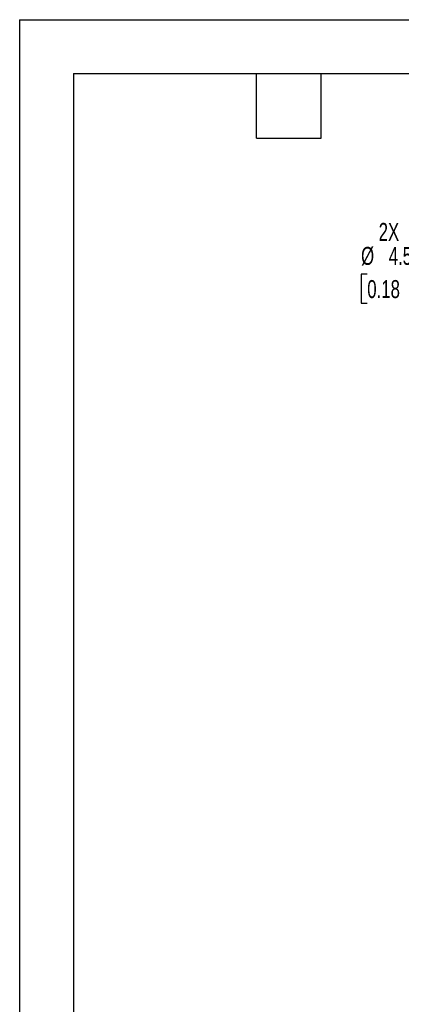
# Model space of a CAD drawing. Header units: millimetres. Extents: x 0 to 559, y 0 to 432.
# Tile 7 of 17: x 0 to 90, y 200 to 432. Entities that reach past the tile are written whole.
import ezdxf

# ---------------------------------------------------------------- set-up
doc = ezdxf.new("R2010")
doc.units = ezdxf.units.MM
doc.header["$LTSCALE"] = 2
doc.layers.add('DIMENSIONS', color=140, linetype='Continuous', lineweight=25)
doc.layers.add('TEXT', color=140, linetype='Continuous', lineweight=25)
doc.styles.add('SLDTEXTSTYLE0', font='TXT', dxfattribs={"width": 0.7})
doc.dimstyles.new('SLDDIMSTYLE4', dxfattribs={"dimtxt": 4.316016, "dimasz": 6.604, "dimexe": 0, "dimexo": 0.0625, "dimgap": 1.079004, "dimtad": 0, "dimtih": 1, "dimtoh": 1, "dimdec": 1, "dimrnd": 1e-09, "dimzin": 12, "dimdsep": 46, "dimtxsty": 'SLDTEXTSTYLE0', "dimsah": 1, "dimcen": 0, "dimadec": 0, "dimazin": 3, "dimtfac": 1, "dimtdec": 1, "dimtofl": 0, "dimtmove": 0, "dimatfit": 3, "dimfxl": 0, "dimfrac": 2, "dimtolj": 1, "dimtzin": 12, "dimarcsym": 0})

# ---------------------------------------------------------------- blocks, each defined once
blk = doc.blocks.new('_D_12')
at = {"layer": 'DIMENSIONS'}
for p, q in [((105.62, 376.89), (100.91, 376.89)), ((121.68, 364.79), (105.62, 376.89)), ((82.01, 371.84), (80.56, 371.84)), ((80.56, 371.84), (80.56, 364.98)), ((94.84, 371.84), (96.29, 371.84)), ((96.29, 371.84), (96.29, 364.98)), ((80.56, 364.98), (82.01, 364.98)), ((96.29, 364.98), (94.84, 364.98))]:
    blk.add_line(p, q, dxfattribs=at)
blk.add_solid([(121.68, 364.79), (117.02, 369.58), (115.79, 367.95)], dxfattribs=at)
at = {"layer": 'DIMENSIONS', "char_height": 4.233, "attachment_point": 1, "style": 'SLDTEXTSTYLE0'}
for s, insert in [('2X', (84.7, 383.91)), ('%%c', (80.55, 378.26)), ('4.5', (87.07, 378.26)), ('0.18', (82.01, 370.44))]:
    blk.add_mtext(s, dxfattribs=dict(at, insert=insert))

msp = doc.modelspace()

# ---------------------------------------------------------------- linework, layer by layer
at = {"color": 7, "linetype": 'Continuous'}
for q in [(0, 0.01), (558.8, 431.81)]:
    msp.add_line((0, 431.81), q, dxfattribs=at)
at = {"layer": 'TEXT'}
for p, q in [((12.7, 419.1), (546.1, 419.1)), ((12.7, 419.1), (12.7, 12.7)), ((55.88, 403.86), (55.88, 419.1)), ((71.12, 403.86), (71.12, 419.1)), ((55.88, 403.86), (71.12, 403.86))]:
    msp.add_line(p, q, dxfattribs=at)

# ---------------------------------------------------------------- dimensions: what is measured, and where the dimension line sits
at = {"layer": 'DIMENSIONS'}
dim = msp.add_diameter_dim_2p(p1=(125.26, 362.09), p2=(121.68, 364.79), text='2X\\P<>', dimstyle='SLDDIMSTYLE4', dxfattribs=at)
dim.commit()
dim.dimension.update_dxf_attribs({"geometry": '_D_12', "text_midpoint": (88.43, 374.66), "dimtype": 163})

doc.saveas('drawing.dxf')
